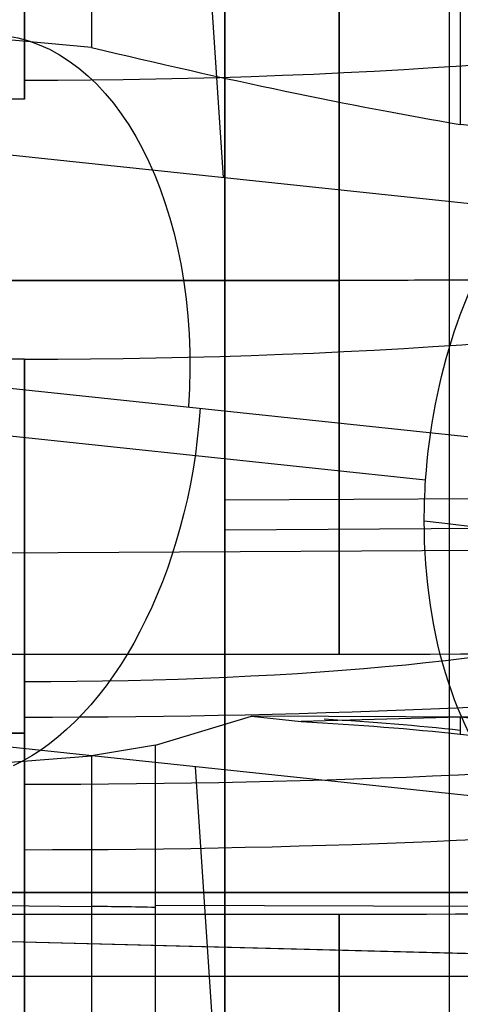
# Model space of a CAD drawing. Extents: x -15 to 7, y 1 to 148.
# Tile 75 of 194: x -1.956 to -0.976, y 126.362 to 128.553. Entities that reach past the tile are written whole.
import ezdxf

# ---------------------------------------------------------------- set-up
doc = ezdxf.new("R2010")
doc.units = 0
doc.layers.add('DEFAULT', color=7, linetype='CONTINUOUS')

msp = doc.modelspace()

# ---------------------------------------------------------------- linework, layer by layer
at = {"layer": 'DEFAULT', "color": 254}
for p, q in [((-1.5, 138.0372, -101.1231), (-1.5, 116.9312, -105.6093)), ((-1, 116.8788, -105.8517), (-1, 137.9627, -101.3702)), ((-1.5, 116.8657, -105.8411), (-1.5, 137.9496, -101.3596)), ((-1.5, 116.9312, -104.6664), (-1.5, 134.2951, -100.9756)), ((-1.5, 133.8771, -100.9975), (-1.5, 116.8657, -104.6134)), ((-0.9759, 129.2447, -9.3872), (-0.9759, 128.3197, -9.259)), ((-1.796, 129.158, -9.0635), (-1.796, 128.4912, -8.9711)), ((-1.5025, 128.2021, -10.1075), (-1.5651, 129.1336, -10.1879)), ((-1.5, 122.7918, -103.3538), (-1.5, 128.5676, -103.3538)), ((-1.796, 128.4912, -8.9711), (-2.2318, 128.5313, -8.9486)), ((-1.945, 128.3762, -14.4939), (-2.745, 128.3762, -14.4939)), ((-0.2428, 128.2422, -9.8185), (-0.9759, 128.3197, -9.259)), ((-2.2146, 128.2775, -9.5641), (-0.8531, 128.1334, -10.6031)), ((-1.245, 127.9727, -24.2411), (-2.745, 127.9727, -24.2411)), ((-2.745, 127.9727, -22.5761), (-1.245, 127.9727, -22.5761)), ((-1.5, 123.4979, -103.2706), (-1.5, 127.9339, -103.2706)), ((-1.053, 127.5285, -10.7812), (-4.1199, 127.853, -8.4406)), ((-1.053, 127.5285, -10.7812), (-4.1199, 127.853, -8.4406)), ((-2.9842, 127.8397, -7.2129), (-0.0429, 127.5285, -9.4576)), ((-1.945, 127.7976, -14.1829), (-2.745, 127.7976, -14.1829)), ((-1.5, 127.6056, -102.3306), (-1.5, 127.6056, -103.5583)), ((-1.5, 127.5633, -103.3494), (-1.5, 127.5633, -102.4065)), ((-1.5, 127.4843, -103.3662), (0, 127.4925, -103.4046)), ((-1.5, 127.418, -103.5981), (-0.5, 127.4235, -103.6238)), ((-7.0659, 127.3392, -104.7949), (-0.5, 127.3749, -104.9631)), ((-1.245, 127.1402, -23.4086), (-2.745, 127.1402, -23.4086)), ((-1.6539, 126.9386, -8.7719), (-1.4404, 127.0028, -8.7858)), ((3.5927, 126.9867, -8.9016), (-1.4404, 127.0028, -8.7858)), ((-1.4404, 127.0028, -8.7858), (-1.3298, 126.9911, -8.8702)), ((-0.9759, 127.0011, -9.0762), (-1.3298, 126.9911, -8.8702)), ((-0.9759, 127.0011, -9.0762), (-0.9759, 126.9632, -9.0709)), ((-0.2428, 126.9235, -9.6357), (-0.9759, 127.0011, -9.0762)), ((-1.945, 126.9651, -15.0154), (-2.745, 126.9651, -15.0154)), ((-2.745, 126.9651, -13.3504), (-1.945, 126.9651, -13.3504)), ((-0.9759, 126.9632, -9.0709), (-0.2428, 126.8857, -9.6304)), ((-0.8531, 126.8148, -10.4203), (-2.2146, 126.9588, -9.3813)), ((-1.6539, 126.9386, -8.7719), (-1.796, 126.9144, -8.7525)), ((-1.6539, 126.2191, -8.6721), (-1.6539, 126.9386, -8.7719)), ((-2.2318, 126.882, -8.72), (-1.796, 126.9144, -8.7525)), ((-1.796, 126.9144, -8.7525), (-1.796, 126.2477, -8.66)), ((-1.5025, 125.9586, -9.7964), (-1.5651, 126.8901, -9.8769)), ((-2.2318, 126.5833, -8.6786), (-1.796, 126.5795, -8.706)), ((-1.6539, 126.5824, -8.7225), (3.5927, 126.5657, -8.8432)), ((-3.745, 126.5481, -95.3705), (-0.935, 126.4745, -95.2969)), ((-3.745, 126.5481, -96.7233), (-0.9259, 126.4742, -96.7972)), ((-3.745, 126.5481, -96.047), (-0.935, 126.4745, -96.047)), ((-1.245, 126.5617, -23.0976), (-2.745, 126.5617, -23.0976)), ((-2.2146, 126.4243, -9.3072), (-0.8531, 126.4243, -10.3662))]:
    msp.add_line(p, q, dxfattribs=at)
at = {"layer": 'DEFAULT', "color": 9}
for p, q in [((-2.475, 126.6103, -81.7631), (3.875, 126.6103, -81.7631)), ((3.875, 126.6103, -94.9711), (-2.475, 126.6103, -94.9711)), ((-1.967, 126.6103, -88.3671), (3.875, 126.6103, -88.3671))]:
    msp.add_line(p, q, dxfattribs=at)
at = {"layer": 'DEFAULT', "color": 254, "extrusion": (1, -5.8312e-16, 3.10259e-15)}
msp.add_arc((129.2087, -14.4939, -1.945), 0.8325, 90, 251.8007, dxfattribs=at)
at = {"layer": 'DEFAULT', "color": 254, "extrusion": (0, 0.990526, -0.137324)}
for centre, radius, start, end in [((1.945, 5.676, 129.1559), 2.1401, 146.6747, 270), ((1.945, 5.676, 128.529), 2.1401, 146.6747, 270), ((1.945, 5.676, 127.8589), 3.1081, 127.6134, 270), ((1.945, 5.676, 127.561), 3.1081, 127.6134, 270), ((1.8914, 7.2619, 127.0151), 1.5, 114.1025, 127.6134), ((1.945, 5.676, 126.8909), 2.1401, 146.6747, 270), ((1.8914, 7.2619, 126.5766), 1.5, 93.6435, 99.1065)]:
    msp.add_arc(centre, radius, start, end, dxfattribs=at)
at = {"layer": 'DEFAULT', "color": 254, "extrusion": (1.28201e-14, 0.990526, -0.137324)}
msp.add_arc((1.2073, -0.3132, 130.0892), 6.1246, 179.94515, 270.35255, dxfattribs=at)
at = {"layer": 'DEFAULT', "color": 254, "extrusion": (1, 0, 0)}
for centre, start, end in [((127.9727, -23.4086, -1.245), 270, 90), ((127.9727, -23.4086, -1.245), 90, 270), ((126.9651, -14.1829, -1.945), 272.4132, 82.107), ((126.9651, -14.1829, -1.945), 271.8769, 272.4132), ((126.9651, -14.1829, -1.945), 251.8007, 257.598)]:
    msp.add_arc(centre, 0.8325, start, end, dxfattribs=at)
at = {"layer": 'DEFAULT', "color": 254, "extrusion": (7.40374e-16, 0.990526, -0.137324)}
msp.add_arc((1.2073, -0.3132, 129.8606), 4.4754, 180.0751, 270.4825, dxfattribs=at)
at = {"layer": 'DEFAULT', "color": 254, "extrusion": (0.792147, -0.083813, -0.604548)}
for centre, start, end in [((126.7629, -16.5022, -6.946), 358.6684, 86.3401), ((126.7629, -16.5022, -5.0049), 266.3401, 313.16), ((126.7629, -16.5022, -6.9133), 86.3401, 159.9391), ((126.7629, -16.5022, -5.0049), 260.0729, 266.3401), ((126.7629, -16.5022, -5.0049), 206.9858, 260.0729)]:
    msp.add_arc(centre, 0.8325, start, end, dxfattribs=at)
at = {"layer": 'DEFAULT', "color": 254, "extrusion": (0.235361, 0.967319, 0.094332)}
msp.add_arc((32.1604, -22.1354, 123.0231), 1.4677, 91.485, 126.6195, dxfattribs=at)
at = {"layer": 'DEFAULT', "color": 254, "extrusion": (5.78124e-15, 0.990526, -0.137324)}
msp.add_arc((1.2073, -0.3132, 129.1503), 5.4143, 179.9914, 270.3988, dxfattribs=at)
at = {"layer": 'DEFAULT', "color": 254, "extrusion": (1, 3.96261e-17, -9.40278e-16)}
msp.add_arc((126.9651, -14.1829, -1.945), 0.8325, 272.4132, 82.107, dxfattribs=at)
at = {"layer": 'DEFAULT', "color": 254, "extrusion": (-7.67358e-16, 0.990526, -0.137324)}
msp.add_arc((1.945, 5.676, 127.7099), 3.1216, 127.6134, 270, dxfattribs=at)
at = {"layer": 'DEFAULT', "color": 254, "extrusion": (6.89006e-15, 0.990526, -0.137324)}
msp.add_arc((1.945, 5.676, 127.7099), 1.4566, 127.6134, 270, dxfattribs=at)
at = {"layer": 'DEFAULT', "color": 254, "extrusion": (4.14572e-15, 0.990526, -0.137324)}
msp.add_arc((1.2073, -0.3132, 128.5345), 5.1857, 180.009, 270.4164, dxfattribs=at)
at = {"layer": 'DEFAULT', "color": 254, "extrusion": (1, 5.40205e-14, 5.85958e-13)}
msp.add_arc((126.9651, -14.1829, -1.945), 0.8325, 82.107, 90, dxfattribs=at)
at = {"layer": 'DEFAULT', "color": 254, "extrusion": (1, 1.7744e-13, -4.21404e-12)}
msp.add_arc((126.9651, -14.1829, -1.945), 0.8325, 270, 272.4132, dxfattribs=at)
at = {"layer": 'DEFAULT', "color": 254, "extrusion": (-4.49049e-09, 0.990526, -0.137324)}
msp.add_arc((1.8914, 7.2619, 127.0061), 1.5, 111.9859, 127.6134, dxfattribs=at)
at = {"layer": 'DEFAULT', "color": 254, "extrusion": (1, -5.8312e-16, -1.82154e-15)}
msp.add_arc((126.9651, -14.1829, -1.945), 0.8325, 90, 251.8007, dxfattribs=at)
at = {"layer": 'DEFAULT', "color": 254, "extrusion": (1, 2.32949e-14, -2.83313e-14)}
msp.add_arc((126.9651, -14.1829, -1.945), 0.8325, 262.107, 270, dxfattribs=at)
at = {"layer": 'DEFAULT', "color": 254, "extrusion": (1, -1.39411e-13, -4.24049e-13)}
msp.add_arc((126.9651, -14.1829, -1.945), 0.8325, 251.8007, 262.107, dxfattribs=at)
at = {"layer": 'DEFAULT', "color": 254, "extrusion": (1, -2.27647e-30, -1.3336e-16)}
msp.add_arc((125.7292, -23.0976, -1.245), 0.8325, 270, 90, dxfattribs=at)
at = {"layer": 'DEFAULT', "color": 254, "extrusion": (5.08284e-15, 0.990526, -0.137324)}
msp.add_arc((1.2073, -0.3132, 127.8242), 6.1246, 179.94515, 270.35255, dxfattribs=at)

doc.saveas('drawing.dxf')
